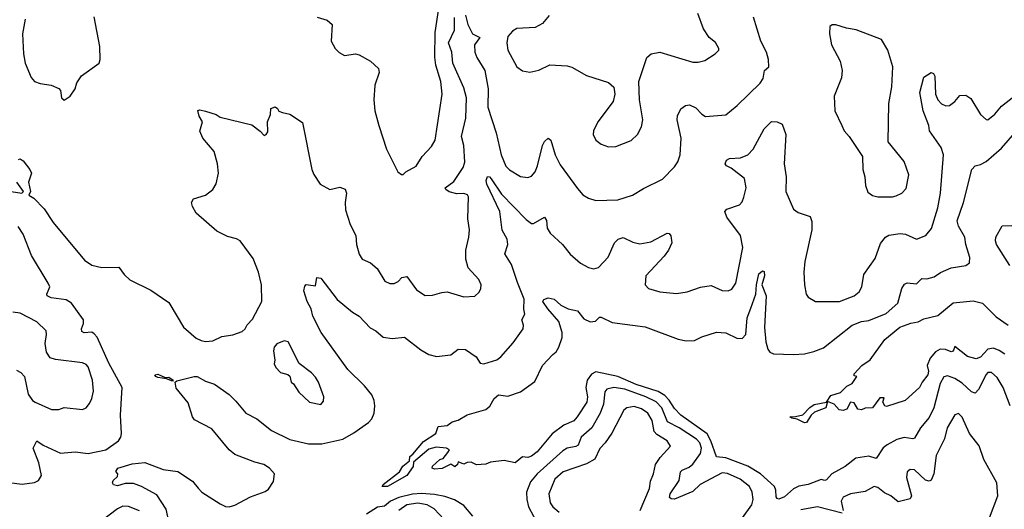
# Model space of a CAD drawing. Extents: x 1603745 to 1745082, y 385868 to 533966.
# Tile 202 of 256: x 1649212 to 1654585, y 466531 to 469201. Entities that reach past the tile are written whole.
import ezdxf

# ---------------------------------------------------------------- set-up
doc = ezdxf.new("R2010")
doc.units = 0

msp = doc.modelspace()

# ---------------------------------------------------------------- linework, layer by layer
at = {"layer": '0CON20XD'}
for points in [[(1650835, 469216.2), (1650889.5, 469199.5), (1650917.5, 469175), (1650911.1, 469085), (1650933.9, 469043.9), (1650955, 469023.1), (1650985, 469007.1), (1651045, 469015.8), (1651065, 469010), (1651125.6, 468975.6), (1651168.8, 468935), (1651173.6, 468913.6), (1651148.8, 468845), (1651144, 468765), (1651150, 468705), (1651171.1, 468625), (1651213.1, 468495), (1651275, 468372.5), (1651295, 468357.5), (1651305, 468357.5), (1651318.8, 468371.2), (1651375, 468402.5), (1651407.1, 468455), (1651459.3, 468510.7), (1651478.6, 468545), (1651516.5, 468795), (1651510, 468865), (1651482.6, 468952.6), (1651477.6, 468997.6), (1651478.4, 469131.6), (1651499.1, 469265)], [(1649205, 468438.8), (1649215, 468442.9), (1649231.1, 468431.1), (1649267.1, 468385), (1649275.7, 468365), (1649260.4, 468315), (1649270, 468265), (1649261.2, 468245), (1649288.2, 468228.2), (1649345, 468170.8), (1649393.6, 468095), (1649565, 467890.5), (1649605, 467862.2), (1649660, 467850), (1649752.1, 467852.1), (1649781.4, 467811.4), (1649812.4, 467782.4), (1649926.6, 467726.6), (1650025, 467659.2), (1650105, 467524.2), (1650174.6, 467464.6), (1650201.1, 467451.1), (1650225, 467445.6), (1650265, 467450.6), (1650315, 467473.1), (1650375, 467483.1), (1650425, 467501.4), (1650441.2, 467515), (1650452.9, 467537.1), (1650481.4, 467568.6), (1650532.5, 467665), (1650531.9, 467755), (1650515.6, 467825), (1650485, 467899.2), (1650415.6, 467995), (1650395, 468006.4), (1650345, 468018.9), (1650287.8, 468047.8), (1650175, 468146), (1650155, 468182.5), (1650149.2, 468205), (1650160, 468225), (1650225, 468244.2), (1650265.7, 468275), (1650283.8, 468306.2), (1650295.9, 468365), (1650291.3, 468415), (1650272.6, 468482.6), (1650211.1, 468555), (1650195, 468593.3), (1650209.2, 468645), (1650190.8, 468675), (1650183.9, 468706.1), (1650195, 468710), (1650225, 468702.5), (1650283.6, 468683.6), (1650305, 468670), (1650477.7, 468627.7), (1650523.9, 468593.9), (1650545, 468570), (1650556.7, 468575), (1650565, 468590), (1650563.3, 468645), (1650581.2, 468685), (1650582.7, 468717.3), (1650605, 468726.2), (1650617.7, 468717.7), (1650625, 468702.5), (1650645, 468696.2), (1650686, 468686), (1650755, 468640), (1650806.5, 468385), (1650817, 468357), (1650850.8, 468305), (1650905, 468275.5), (1650957.9, 468287.9), (1650987.8, 468277.8), (1650994.4, 468255), (1650987.1, 468205), (1650990, 468165), (1651015.5, 468085), (1651046.5, 468025), (1651049.4, 467975), (1651063.4, 467923.4), (1651081.2, 467895), (1651126.2, 467876.2), (1651162, 467845), (1651203.8, 467775), (1651232.4, 467762.4), (1651255, 467761.9), (1651276.4, 467773.6), (1651296.2, 467795), (1651325, 467800), (1651377.7, 467727.7), (1651425, 467697.1), (1651465, 467698.6), (1651515, 467714.3), (1651545, 467717.1), (1651635, 467689.2), (1651695.8, 467694.2), (1651718.8, 467715), (1651728.8, 467735), (1651730, 467755), (1651718, 467785), (1651658.9, 467848.9), (1651645.5, 467895), (1651645.5, 467945), (1651663.1, 468015), (1651666.5, 468055), (1651657.5, 468115), (1651660, 468235), (1651655, 468245.8), (1651635, 468254.4), (1651597.4, 468252.6), (1651555, 468263.2), (1651536.9, 468275), (1651533.1, 468285), (1651580.9, 468319.1), (1651632, 468395), (1651640.6, 468425), (1651634.7, 468515), (1651623.4, 468565), (1651646.2, 468665), (1651650.4, 468775), (1651635, 468829.5), (1651576.1, 468965), (1651570.5, 469025), (1651552.5, 469075), (1651585.3, 469145), (1651583.9, 469213.9)], [(1649240.9, 469205), (1649227.7, 469125), (1649231.5, 469015), (1649241.8, 468965), (1649275, 468886.2), (1649292.5, 468865), (1649323.6, 468853.6), (1649382.5, 468845), (1649425.7, 468825.7), (1649433.8, 468815), (1649440, 468775), (1649455, 468763.3), (1649486.2, 468785), (1649513.8, 468825), (1649523.2, 468856.8), (1649548.8, 468895), (1649646.2, 468965), (1649651.2, 468985), (1649649.2, 469055), (1649617.3, 469217.3)], [(1651645, 469226), (1651657.5, 469175), (1651683.3, 469125), (1651721.9, 469105), (1651694.1, 469065), (1651694.6, 469025), (1651706.2, 468995), (1651750, 468925), (1651768.2, 468825), (1651765.9, 468725), (1651811.8, 468585), (1651839.6, 468465), (1651865, 468402.9), (1651885, 468382.2), (1651945, 468346.9), (1651985, 468340), (1652005, 468347.5), (1652025, 468372.5), (1652038.2, 468405), (1652065, 468516), (1652075, 468537.5), (1652095, 468555.7), (1652110.8, 468545), (1652132.9, 468465), (1652160.5, 468410.5), (1652255, 468280), (1652285, 468246.7), (1652315, 468228.8), (1652355.9, 468215.9), (1652475, 468219.4), (1652556.4, 468243.6), (1652615, 468280), (1652719.1, 468330.9), (1652785, 468398.8), (1652803, 468427), (1652816, 468465), (1652821.7, 468555), (1652799.7, 468655), (1652802.1, 468677.9), (1652818.9, 468715), (1652845, 468732.9), (1652866.9, 468736.9), (1652901.6, 468721.6), (1652935, 468685.6), (1652955, 468672.9), (1653065, 468682.9), (1653126.7, 468733.3), (1653253.1, 468855), (1653268.5, 468881.5), (1653276.4, 468923.6), (1653300.5, 468945), (1653298, 468985), (1653286.7, 469025), (1653256.2, 469085), (1653215.8, 469215)], [(1652100.8, 469225), (1652065, 469180.8), (1652025, 469159.4), (1651925, 469153.1), (1651900.6, 469139.4), (1651875, 469110), (1651870, 469075), (1651875.6, 469035), (1651924.4, 468944.4), (1651955, 468922.5), (1651995, 468916.2), (1652045, 468926.7), (1652105, 468956.2), (1652199.2, 468949.2), (1652225, 468942), (1652305, 468898), (1652425, 468858.8), (1652454, 468834), (1652460, 468795), (1652450, 468755), (1652365.8, 468645), (1652342.9, 468595), (1652341.4, 468575), (1652355, 468543.8), (1652385, 468522), (1652425, 468507.5), (1652465, 468509.2), (1652547.9, 468542.1), (1652583.8, 468575), (1652605, 468617.5), (1652612.5, 468655), (1652594, 468765), (1652590, 468865), (1652634.4, 468995.6), (1652657.5, 469015), (1652705, 469024.2), (1652885, 468970), (1652915, 468970), (1652950.7, 468979.3), (1653007.5, 469015), (1653026.7, 469035), (1653026.7, 469045), (1653007.9, 469077.9), (1652973.3, 469105), (1652942.5, 469152.5), (1652911.9, 469235)], [(1653975, 468235.6), (1653995, 468241.4), (1654025.5, 468254.5), (1654049.7, 468280.3), (1654063.1, 468355), (1654038.6, 468428.6), (1653950.8, 468535), (1653954.6, 468745), (1653971.5, 468835), (1653976.4, 468945), (1653950, 469035), (1653915, 469093.8), (1653777, 469147), (1653724.4, 469154.4), (1653665, 469173.8), (1653645, 469173.3), (1653632.5, 469165), (1653631.2, 469125), (1653642.5, 469065), (1653689.4, 468975), (1653700.6, 468925), (1653696.9, 468885), (1653656, 468785), (1653659.2, 468705), (1653698.1, 468625), (1653710.8, 468595), (1653737.5, 468565), (1653810.8, 468455), (1653812.5, 468385), (1653823.8, 468345), (1653827, 468297), (1653840.7, 468260.7), (1653865, 468243.3), (1653895, 468236.2), (1653975, 468235.6)], [(1650026.2, 466465), (1650011.8, 466531.8), (1649959.2, 466609.2), (1649876.4, 466656.4), (1649832.8, 466672.8), (1649787.4, 466672.6), (1649745, 466658.9), (1649724.4, 466664.4), (1649717.5, 466675), (1649721.9, 466688.1), (1649745, 466710), (1649746.7, 466725), (1649736.7, 466736.7), (1649746.7, 466755), (1649825, 466779.2), (1649895, 466786.9), (1649995, 466747.7), (1650075, 466736.8), (1650155.4, 466685), (1650185.8, 466645.8), (1650205, 466624.7), (1650305, 466561.1), (1650335, 466546.9), (1650355, 466545.4), (1650385, 466552.9), (1650471.1, 466598.9), (1650551.5, 466628.5), (1650568.6, 466641.4), (1650596.9, 466683.1), (1650601.5, 466725), (1650575.5, 466755.5), (1650543.1, 466775), (1650495, 466787.5), (1650385, 466830.4), (1650355, 466856.2), (1650259.3, 466969.3), (1650165, 467018.6), (1650154.1, 467035), (1650131, 467111), (1650065, 467191.2), (1650060, 467225), (1650068.8, 467231.2), (1650163.8, 467256.2), (1650180, 467255), (1650225, 467229.2), (1650275, 467214.2), (1650355, 467157.5), (1650391.5, 467121.5), (1650445.3, 467055.3), (1650505, 467025.5), (1650585, 466960.4), (1650685, 466912.4), (1650788.3, 466888.3), (1650860.9, 466889.1), (1650975, 466914.6), (1651035, 466947.7), (1651115.5, 467005), (1651133.8, 467025), (1651146.6, 467055), (1651149.4, 467095), (1651146.1, 467125), (1651133.2, 467155), (1651094, 467205), (1651003.2, 467293.2), (1650856.7, 467495), (1650810.8, 467585), (1650802, 467625), (1650780.8, 467665), (1650762.7, 467722.7), (1650768.3, 467748.3), (1650775, 467757.5), (1650825, 467750), (1650832.5, 467795), (1650855, 467792.5), (1650943.3, 467675), (1651027, 467607), (1651064.1, 467584.1), (1651125, 467520.8), (1651155, 467504.3), (1651195, 467470.6), (1651245, 467461.9), (1651310.9, 467470.9), (1651400.2, 467400.2), (1651445, 467375.5), (1651485.7, 467364.3), (1651565, 467374.3), (1651605, 467404), (1651645, 467402), (1651703.2, 467363.2), (1651725, 467328.8), (1651745, 467324.2), (1651815, 467345.8), (1651837.4, 467362.6), (1651905, 467438.8), (1651958.6, 467515), (1651960.6, 467535), (1651952.1, 467565), (1651968.8, 467595), (1651962.9, 467622.9), (1651965, 467676.7), (1651927.5, 467767.5), (1651896.1, 467866.1), (1651858.5, 467925), (1651875.3, 467975), (1651872.6, 468005), (1651844.3, 468054.3), (1651832.7, 468155), (1651761.1, 468305), (1651757.5, 468325), (1651765, 468346), (1651775, 468344.4), (1651785, 468333.1), (1651840.1, 468250.1), (1651975, 468111.5), (1652005, 468090.6), (1652015, 468090.6), (1652075, 468124.2), (1652086.9, 468106.9), (1652090.5, 468065), (1652106.9, 468036.9), (1652172.9, 467975), (1652215, 467922), (1652272.8, 467872.8), (1652315, 467850.8), (1652345, 467842.5), (1652370.3, 467849.7), (1652422.8, 467907.2), (1652456.9, 467985), (1652478, 468005), (1652505, 468013.1), (1652557.9, 467987.9), (1652595, 467979.4), (1652655, 467990.5), (1652745, 468037.5), (1652755.5, 468035.5), (1652765, 468023.3), (1652770, 467985), (1652751.4, 467945), (1652728.1, 467911.9), (1652628.6, 467805), (1652624.2, 467755), (1652643.3, 467735), (1652705, 467716.9), (1652795, 467708.1), (1652855, 467718.1), (1652927, 467743), (1652985, 467751.4), (1653045, 467724.4), (1653077.4, 467722.6), (1653097.6, 467732.4), (1653120.4, 467765), (1653158.5, 467958.5), (1653144.6, 468024.6), (1653070, 468125), (1653059.2, 468155), (1653071.3, 468168.7), (1653139.1, 468190.9), (1653155, 468208.8), (1653164.2, 468234.2), (1653176.9, 468285), (1653167.5, 468335), (1653095, 468392.2), (1653068.8, 468405), (1653062, 468415), (1653069.2, 468435), (1653085, 468444.3), (1653145, 468448.9), (1653186, 468464), (1653215, 468495.8), (1653275, 468606), (1653315, 468646.2), (1653345, 468644), (1653371.7, 468631.7), (1653392, 468575), (1653384.3, 468415), (1653394.5, 468345), (1653392.2, 468265), (1653435, 468168.8), (1653459.7, 468149.7), (1653525, 468128.8), (1653535, 468100), (1653534.4, 468055), (1653497, 467883), (1653490, 467825), (1653493.8, 467755), (1653503.3, 467705), (1653515, 467687.5), (1653555, 467663.8), (1653685, 467664.4), (1653766.2, 467695), (1653793.6, 467716.4), (1653807.5, 467745), (1653818.7, 467811.3), (1653880.5, 467899.5), (1653909.1, 467980.9), (1653935.8, 468015), (1653955, 468026.5), (1654016.3, 468036.3), (1654045, 468030.9), (1654105.5, 468004.5), (1654156.2, 468023.8), (1654187, 468063), (1654222.1, 468175), (1654236.2, 468255), (1654253.1, 468465), (1654240.9, 468505), (1654176.5, 468595), (1654173.3, 468625), (1654141.2, 468705), (1654124.6, 468805), (1654145, 468888.8), (1654185, 468913.8), (1654197.7, 468907.7), (1654206, 468894), (1654209.1, 468795), (1654221.2, 468765), (1654241.9, 468741.9), (1654265, 468731.5), (1654285, 468733.1), (1654314.2, 468755), (1654342.7, 468787.3), (1654375, 468790), (1654402.4, 468772.4), (1654455, 468684.2), (1654485, 468656.7), (1654495, 468656.2), (1654533.6, 468686.4), (1654569.8, 468730.2), (1654637.4, 468782.6)], [(1654616.4, 467095), (1654578.7, 467195), (1654545, 467250.6), (1654515, 467277.8), (1654495, 467276.7), (1654485, 467265.8), (1654444.6, 467185), (1654425, 467164.6), (1654405, 467171.2), (1654355, 467220), (1654315, 467245.4), (1654275, 467259.6), (1654255, 467254.4), (1654235, 467217.1), (1654199.8, 467085), (1654175, 467031.5), (1654128, 466975), (1654095, 466919.5), (1654085, 466915.5), (1654037.5, 466922.5), (1653998.8, 466911.2), (1653945, 466882.9), (1653924.4, 466865.6), (1653885, 466808.9), (1653845, 466821.8), (1653775, 466809.2), (1653715.7, 466764.3), (1653643.3, 466725), (1653615, 466691.2), (1653605, 466688.2), (1653585, 466694.5), (1653515, 466666.5), (1653463.3, 466656.7), (1653435, 466642.5), (1653385, 466600), (1653355, 466586.9), (1653345, 466589.2), (1653339.1, 466599.1), (1653338.7, 466635), (1653330.7, 466655), (1653255.2, 466725), (1653185, 466766.9), (1653065, 466811.2), (1653015, 466818.1), (1652984.1, 466904.1), (1652962.7, 466942.7), (1652818.8, 467045), (1652785, 467081.6), (1652755, 467126.2), (1652732.1, 467152.1), (1652695, 467173.5), (1652575, 467212.7), (1652475, 467255.2), (1652355, 467281.2), (1652331.6, 467268.4), (1652308.1, 467235), (1652301.3, 467195), (1652309.4, 467145), (1652306.7, 467115), (1652254.5, 467035), (1652235, 467013.6), (1652180.7, 466989.3), (1652117.8, 466942.2), (1652035, 466844.3), (1652005, 466821.1), (1651985, 466814.4), (1651955, 466816.7), (1651915, 466783.8), (1651855, 466796.7), (1651781.7, 466788.3), (1651755, 466776.7), (1651705, 466773.8), (1651675, 466787.5), (1651653.6, 466786.4), (1651635, 466777.5), (1651605, 466790), (1651600, 466775), (1651587, 466763), (1651565, 466777.5), (1651517, 466753), (1651475, 466750), (1651462.5, 466755), (1651463.6, 466766.4), (1651505, 466802.5), (1651522.5, 466807.5), (1651548.3, 466841.7), (1651557.5, 466855), (1651540, 466865), (1651485, 466869.2), (1651445, 466859.2), (1651361.4, 466788.6), (1651358, 466765), (1651325, 466715.7), (1651218, 466655), (1651190, 466655), (1651195, 466666), (1651284.4, 466735), (1651303, 466767), (1651338.8, 466795), (1651340, 466820), (1651357.6, 466832.4), (1651415, 466900.8), (1651482.5, 466945), (1651495, 466983.3), (1651545, 466987.5), (1651571.2, 467008.8), (1651605, 467016.7), (1651654.1, 467045.9), (1651755, 467076), (1651777, 467093), (1651800, 467135), (1651825, 467155.6), (1651875, 467147.8), (1651945, 467171.5), (1652022.3, 467227.7), (1652063.9, 467315), (1652120.9, 467375), (1652139.4, 467390.6), (1652153.9, 467415), (1652171.3, 467468.7), (1652172.7, 467495), (1652153.3, 467555), (1652092.9, 467625), (1652066.7, 467665), (1652072.5, 467675), (1652095, 467684.5), (1652128, 467678), (1652164.6, 467644.6), (1652205, 467624.2), (1652255, 467613.8), (1652290.6, 467570.6), (1652325, 467553.1), (1652353, 467557), (1652375, 467578.8), (1652385, 467578.8), (1652445, 467550.5), (1652625, 467526), (1652805, 467460), (1652849.1, 467449.1), (1652895, 467452.5), (1652935, 467471.5), (1653015, 467496.5), (1653065, 467492.9), (1653125.8, 467464.2), (1653155, 467461.9), (1653173.8, 467485), (1653182.2, 467575), (1653201.1, 467628.9), (1653229.1, 467705), (1653231.9, 467755), (1653244.3, 467815), (1653265, 467831.2), (1653275, 467827.5), (1653276.9, 467805), (1653261.2, 467755), (1653284.4, 467695), (1653277, 467523), (1653284, 467444), (1653295, 467404.4), (1653305, 467388.2), (1653325, 467379.6), (1653434.7, 467375.3), (1653495, 467380), (1653545, 467391.2), (1653597.9, 467412.1), (1653755, 467536.2), (1653805, 467554.8), (1653845, 467561.1), (1653940.5, 467599.5), (1654004.1, 467655.9), (1654026.4, 467735), (1654040.2, 467759.8), (1654055, 467766.5), (1654105, 467760.9), (1654135, 467789.2), (1654161.5, 467788.5), (1654201.2, 467798.8), (1654237, 467823), (1654295, 467847.8), (1654375, 467860), (1654394, 467875), (1654396.9, 467905), (1654374.7, 467974.7), (1654368.7, 468015), (1654334.8, 468074.8), (1654326.7, 468105), (1654361.8, 468205), (1654407.1, 468385), (1654425, 468404.2), (1654455, 468410.9), (1654485, 468428.8), (1654569.4, 468500.6), (1654655, 468599.5)], [(1649165.7, 468264.3), (1649224.1, 468255.9), (1649232, 468265), (1649196.9, 468315)], [(1649095.3, 466685.3), (1649225, 466668.1), (1649292.9, 466677.1), (1649315, 466687.8), (1649331.5, 466715), (1649315.4, 466785), (1649284.5, 466865), (1649305, 466904), (1649340.2, 466880.2), (1649435, 466836.5), (1649515, 466844.5), (1649585, 466835.3), (1649681.4, 466855), (1649751.2, 466905), (1649763.9, 466925), (1649767.8, 466945), (1649761.8, 467045), (1649770, 467195), (1649698.3, 467328.3), (1649635, 467469.1), (1649618.5, 467488.5), (1649605, 467496.6), (1649564, 467494), (1649551.2, 467501.2), (1649548.9, 467515), (1649559.7, 467545), (1649559.5, 467565), (1649495, 467656.1), (1649465, 467673.8), (1649382.5, 467685), (1649362, 467695), (1649359.2, 467705), (1649375.6, 467744.4), (1649367.9, 467765), (1649276.1, 467916.1), (1649231, 468031), (1649203.5, 468073.5)], [(1654615, 467860), (1654542, 467975), (1654536, 467995), (1654538.8, 468015), (1654573.3, 468076.7), (1654625, 468078.8)], [(1654586.8, 467376.8), (1654557.4, 467397.4), (1654525, 467409.5), (1654495, 467404.1), (1654455, 467360.9), (1654431.5, 467351.5), (1654384.6, 467364.6), (1654315, 467420), (1654306, 467394), (1654295, 467390), (1654263.3, 467403.3), (1654235, 467404.8), (1654209.6, 467390.4), (1654180.9, 467355), (1654164, 467315), (1654171.9, 467285), (1654167.9, 467265), (1654136, 467225), (1654122, 467195), (1654043.3, 467125), (1653942.3, 467092.3), (1653932.5, 467095), (1653922.5, 467115), (1653928.3, 467138.3), (1653905, 467140), (1653866.1, 467083.9), (1653825, 467082.5), (1653805, 467073.3), (1653785, 467076.7), (1653765, 467112.5), (1653745, 467116.2), (1653725, 467077.5), (1653705, 467070), (1653683.9, 467073.9), (1653656.7, 467105), (1653620, 467120), (1653610, 467085), (1653548.3, 467061.7), (1653530, 467045), (1653505, 467003.8), (1653495, 467002.5), (1653455, 467021.9), (1653425, 467027.5), (1653414.2, 467035.8), (1653445, 467036.7), (1653485, 467046.4), (1653523.5, 467086.5), (1653547.6, 467102.4), (1653614.2, 467115.8), (1653637.5, 467152.5), (1653691.2, 467168.8), (1653725, 467202.5), (1653755, 467216.7), (1653780, 467255), (1653765, 467260), (1653765, 467270), (1653806.7, 467315), (1653852.9, 467347.1), (1653933.4, 467456.6), (1654015, 467524.5), (1654075, 467546.7), (1654115, 467554.2), (1654145, 467570.8), (1654222, 467588), (1654305, 467656.9), (1654415, 467667.3), (1654465.3, 467655.3), (1654540.3, 467580.3), (1654605, 467535.3)], [(1649195, 467289.4), (1649217.9, 467277.9), (1649238.6, 467255), (1649258.3, 467158.3), (1649281.4, 467125), (1649296, 467115), (1649385, 467075.6), (1649424.4, 467075.6), (1649455, 467085.6), (1649555, 467075.8), (1649575, 467084.2), (1649592, 467108), (1649605.5, 467135), (1649614.5, 467175), (1649609.2, 467235), (1649585, 467308.8), (1649575, 467320.8), (1649555, 467329.4), (1649407.9, 467347.9), (1649377.7, 467357.7), (1649357.5, 467387.5), (1649350.6, 467435), (1649358.6, 467485), (1649356, 467505), (1649305, 467553.5), (1649215, 467601.3), (1649175, 467606.5)], [(1650855, 467103.3), (1650869.5, 467120.5), (1650871.2, 467145), (1650841.4, 467225), (1650825, 467251.2), (1650803.8, 467275), (1650735.9, 467325.9), (1650676.2, 467445), (1650655, 467449.2), (1650615, 467433.8), (1650600, 467415), (1650596, 467395), (1650603.8, 467345), (1650600, 467325), (1650608.8, 467305), (1650635, 467276.7), (1650675, 467266.7), (1650685, 467256.7), (1650693.8, 467225), (1650706.7, 467215), (1650735, 467170), (1650793.3, 467115), (1650855, 467103.3)], [(1650045, 467230), (1650012.5, 467242.5), (1649965, 467250), (1649954, 467255), (1649950, 467265), (1649965, 467268.8), (1650005, 467250), (1650025, 467252.5), (1650050, 467235), (1650045, 467230)], [(1653156.8, 466485), (1653207.5, 466555), (1653214.5, 466585), (1653208.5, 466625), (1653193.5, 466655), (1653143.5, 466695), (1653075, 466727), (1653045, 466730.8), (1652925, 466666.5), (1652885, 466628.2), (1652785, 466587.1), (1652767.4, 466587.4), (1652758.1, 466595), (1652761.1, 466615), (1652811.2, 466688.8), (1652816.9, 466735), (1652826.9, 466745), (1652865, 466760.5), (1652885, 466778.1), (1652926.6, 466835), (1652931.9, 466865), (1652923.4, 466893.4), (1652905, 466913.8), (1652811.3, 466975), (1652747.4, 467007.4), (1652715, 467084.7), (1652685, 467116.8), (1652628, 467145), (1652514.4, 467185.6), (1652454.8, 467195.2), (1652415, 467186.2), (1652405, 467171.2), (1652397.7, 467105), (1652378.8, 467055), (1652334.5, 466975.5), (1652276, 466925), (1652259, 466881), (1652247, 466873), (1652199.2, 466865), (1652175, 466850.9), (1652035.5, 466724.5), (1651998.9, 466681.1), (1651976.6, 466625), (1651978.7, 466585), (1651988.9, 466545), (1652042.6, 466442.6)], [(1652597.8, 466525), (1652648.2, 466645), (1652653.8, 466685), (1652670.8, 466725), (1652681.3, 466775), (1652706.6, 466813.4), (1652763.1, 466875), (1652744.5, 466905), (1652689.3, 466939.3), (1652674.8, 466954.8), (1652662.5, 467015), (1652639.7, 467055), (1652605, 467079.2), (1652565, 467091.2), (1652525, 467085.4), (1652508.5, 467071.5), (1652443, 466947), (1652406.7, 466893.3), (1652377.4, 466862.6), (1652350.4, 466805), (1652305, 466779.6), (1652176.9, 466735), (1652131.1, 466695), (1652099.6, 466615), (1652106.7, 466566.7), (1652121.4, 466545), (1652155.8, 466515)], [(1654503.6, 466485), (1654548.8, 466605), (1654544.2, 466675), (1654473, 466803), (1654446.8, 466876.8), (1654395, 466944.3), (1654355, 467033.8), (1654335, 467053.8), (1654315, 467046), (1654273.8, 466975), (1654258.2, 466915), (1654212.5, 466825), (1654200, 466725), (1654185, 466690.8), (1654174.1, 466684.1), (1654155, 466690), (1654095, 466745.6), (1654071.7, 466748.3), (1654054, 466735), (1654051.4, 466705), (1654078.9, 466605), (1654071.7, 466588.3), (1654005, 466571.8), (1653965, 466604.5), (1653930.5, 466620.5), (1653895, 466649.2), (1653875, 466655.7), (1653825, 466628.9), (1653744.7, 466615.3), (1653705, 466597.1), (1653694.6, 466575), (1653705.5, 466524.5)], [(1651685, 466493.3), (1651635, 466552.5), (1651585, 466583.7), (1651531.5, 466601.5), (1651475, 466612.8), (1651405, 466616.8), (1651355, 466613.6), (1651280, 466595), (1651234.6, 466575.4), (1651202, 466548), (1651165, 466542.7), (1651104.7, 466505.3)], [(1651527.9, 466475), (1651473.3, 466533.3), (1651436.1, 466556.1), (1651385, 466565.5), (1651325, 466556.1), (1651280.8, 466525)], [(1649865, 466522.5), (1649805, 466546.8), (1649775, 466548.2), (1649745, 466533.8), (1649655, 466464.4)], [(1653699.7, 466510.3), (1653565, 466544.6), (1653475, 466528.7)]]:
    msp.add_lwpolyline(points, dxfattribs=at)

doc.saveas('drawing.dxf')
